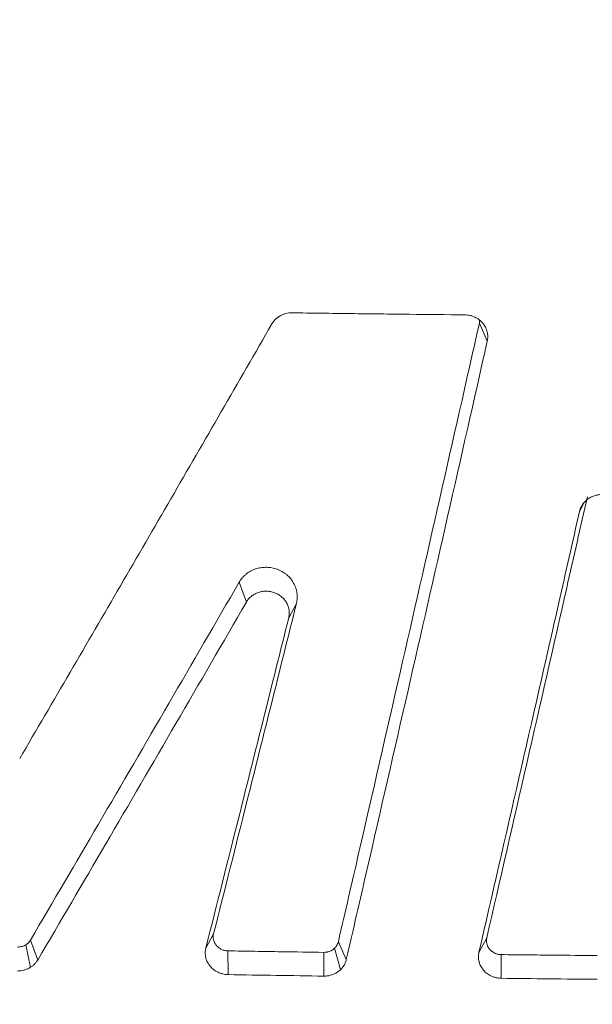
# Model space of a CAD drawing. Header units: millimetres. Extents: x -771 to 771, y -301 to 2485.
# Tile 84 of 256: x -50 to -25, y -104 to -61. Entities that reach past the tile are written whole.
import ezdxf

# ---------------------------------------------------------------- set-up
doc = ezdxf.new("R2010")
doc.units = ezdxf.units.MM
doc.layers.add('ORTHO$2', color=7, linetype='Continuous', true_color=0xffffff)

msp = doc.modelspace()

# ---------------------------------------------------------------- linework, layer by layer
at = {"layer": 'ORTHO$2', "color": 155, "linetype": 'Continuous', "lineweight": 13}
for p, q in [((-29.838, -75.391), (-30.185, -74.601)), ((-25.602, -82.477), (-25.799, -82.845)), ((-40.389, -86.819), (-40.703, -85.942)), ((-38.194, -86.872), (-38.535, -87.506)), ((-42.164, -101.98), (-41.823, -101.348)), ((-49.842, -101.624), (-49.527, -102.499)), ((-36.359, -101.693), (-36.011, -102.479)), ((-30.203, -102.165), (-29.86, -101.525)), ((-49.844, -102.818), (-50.047, -101.831)), ((-41.194, -102.097), (-41.19, -103.137)), ((-36.989, -103.201), (-36.993, -102.161)), ((-36.262, -102.916), (-36.522, -101.977)), ((-29.227, -102.259), (-29.225, -103.299))]:
    msp.add_line(p, q, dxfattribs=at)
for points, knots in [([(-116.758, 37.758), (-116.405, 32.389), (-116.056, 27.031), (-115.222, 16.344), (-114.757, 11.011), (-113.225, -4.92), (-112.02, -15.453), (-107.883, -46.795), (-104.419, -67.343), (-99.342, -92.321), (-98.296, -97.284), (-96.932, -103.436), (-96.655, -104.663), (-96.114, -107.117), (-95.819, -108.338), (-95.052, -110.741), (-94.59, -111.926), (-93.509, -114.263), (-92.882, -115.424), (-90.799, -118.755), (-89.142, -120.789), (-85.264, -124.469), (-83.05, -126.088), (-78.283, -128.689), (-75.671, -129.694), (-71.687, -130.655), (-70.339, -130.89), (-67.601, -131.175), (-66.214, -131.217), (-53.788, -131.842), (-42.717, -132.249), (-21.102, -132.775), (-10.553, -132.888), (0, -132.903)], [0, 0, 0, 0, 0.062875, 0.062875, 0.12575, 0.12575, 0.2515, 0.2515, 0.502999, 0.502999, 0.565874, 0.565874, 0.581593, 0.581593, 0.597312, 0.597312, 0.61303, 0.61303, 0.628749, 0.628749, 0.660187, 0.660187, 0.691624, 0.691624, 0.723062, 0.723062, 0.73878, 0.73878, 0.754499, 0.754499, 0.880249, 0.880249, 1, 1, 1, 1]), ([(-525.468, -53.448), (-515.255, -58.318), (-494.724, -67.759), (-463.617, -81.032), (-432.199, -93.422), (-400.471, -104.932), (-368.433, -115.563), (-336.082, -125.312), (-314.306, -131.223), (-292.425, -136.837), (-281.431, -139.495), (-259.338, -144.514), (-248.238, -146.873), (-234.296, -149.634), (-231.504, -150.176), (-228.01, -150.843), (-227.311, -150.975), (-225.912, -151.24), (-223.815, -151.634), (-216.121, -153.06), (-209.121, -154.294), (-192.307, -157.137), (-169.857, -160.611), (-136.083, -164.877), (-102.213, -168.198), (-68.245, -170.576), (-34.18, -172.007), (-11.404, -172.327), (0, -172.327)], [0, 0, 0, 0, 0.0625, 0.125, 0.1875, 0.25, 0.3125, 0.375, 0.4375, 0.4375, 0.5, 0.5, 0.5625, 0.5625, 0.578125, 0.578125, 0.582031, 0.582031, 0.585937, 0.59375, 0.625, 0.625, 0.6875, 0.75, 0.8125, 0.875, 0.9375, 1, 1, 1, 1]), ([(-525.468, -53.448), (-515.255, -58.318), (-494.724, -67.759), (-463.617, -81.032), (-432.199, -93.422), (-400.471, -104.932), (-368.433, -115.563), (-336.082, -125.312), (-314.306, -131.223), (-292.425, -136.837), (-281.431, -139.495), (-259.338, -144.514), (-248.238, -146.873), (-234.296, -149.634), (-231.504, -150.176), (-228.01, -150.843), (-227.311, -150.975), (-225.912, -151.24), (-223.815, -151.634), (-216.121, -153.06), (-209.121, -154.294), (-192.307, -157.137), (-169.857, -160.611), (-136.083, -164.877), (-102.213, -168.198), (-68.245, -170.576), (-34.18, -172.007), (-11.404, -172.327), (0, -172.327)], [0, 0, 0, 0, 0.0625, 0.125, 0.1875, 0.25, 0.3125, 0.375, 0.4375, 0.4375, 0.5, 0.5, 0.5625, 0.5625, 0.578125, 0.578125, 0.582031, 0.582031, 0.585937, 0.59375, 0.625, 0.625, 0.6875, 0.75, 0.8125, 0.875, 0.9375, 1, 1, 1, 1]), ([(0, -179.999), (-2.913, -179.996), (-5.826, -179.99), (-45.889, -179.705), (-82.947, -177.763), (-138.395, -172.333), (-156.855, -170.103), (-184.51, -166.122), (-193.73, -164.687), (-212.083, -161.619), (-221.223, -159.983), (-266.744, -151.308), (-302.59, -142.775), (-402.762, -114.165), (-465.785, -90.433), (-526.955, -61.439)], [0, 0, 0, 0, 0.015944, 0.015944, 0.219336, 0.219336, 0.321031, 0.321031, 0.371879, 0.371879, 0.422727, 0.422727, 0.626119, 0.626119, 1, 1, 1, 1]), ([(0, -179.999), (-2.913, -179.996), (-5.826, -179.99), (-45.889, -179.705), (-82.947, -177.763), (-138.395, -172.333), (-156.855, -170.103), (-184.51, -166.122), (-193.73, -164.687), (-212.083, -161.619), (-221.223, -159.983), (-266.744, -151.308), (-302.59, -142.775), (-402.762, -114.165), (-465.785, -90.433), (-526.955, -61.439)], [0, 0, 0, 0, 0.015944, 0.015944, 0.219336, 0.219336, 0.321031, 0.321031, 0.371879, 0.371879, 0.422727, 0.422727, 0.626119, 0.626119, 1, 1, 1, 1]), ([(0, -181.986), (-11.473, -181.986), (-34.387, -181.664), (-68.658, -180.222), (-102.831, -177.827), (-136.904, -174.48), (-170.88, -170.183), (-193.465, -166.683), (-210.379, -163.818), (-216.013, -162.824), (-223.05, -161.53), (-225.161, -161.139), (-227.271, -160.741), (-228.677, -160.475), (-229.381, -160.342), (-232.895, -159.67), (-235.704, -159.123), (-249.729, -156.342), (-260.895, -153.965), (-283.118, -148.91), (-294.176, -146.231), (-316.186, -140.576), (-338.089, -134.622), (-370.626, -124.801), (-402.849, -114.092), (-434.757, -102.498), (-466.351, -90.018), (-497.632, -76.648), (-518.276, -67.138), (-528.546, -62.233)], [0, 0, 0, 0, 0.0625, 0.125, 0.1875, 0.25, 0.3125, 0.375, 0.375, 0.40625, 0.40625, 0.414062, 0.417969, 0.417969, 0.421875, 0.421875, 0.4375, 0.4375, 0.5, 0.5, 0.5625, 0.5625, 0.625, 0.6875, 0.75, 0.8125, 0.875, 0.9375, 1, 1, 1, 1]), ([(0, -181.986), (-11.473, -181.986), (-34.387, -181.664), (-68.658, -180.222), (-102.831, -177.827), (-136.904, -174.48), (-170.88, -170.183), (-193.465, -166.683), (-210.379, -163.818), (-216.013, -162.824), (-223.05, -161.53), (-225.161, -161.139), (-227.271, -160.741), (-228.677, -160.475), (-229.381, -160.342), (-232.895, -159.67), (-235.704, -159.123), (-249.729, -156.342), (-260.895, -153.965), (-283.118, -148.91), (-294.176, -146.231), (-316.186, -140.576), (-338.089, -134.622), (-370.626, -124.801), (-402.849, -114.092), (-434.757, -102.498), (-466.351, -90.018), (-497.632, -76.648), (-518.276, -67.138), (-528.546, -62.233)], [0, 0, 0, 0, 0.0625, 0.125, 0.1875, 0.25, 0.3125, 0.375, 0.375, 0.40625, 0.40625, 0.414062, 0.417969, 0.417969, 0.421875, 0.421875, 0.4375, 0.4375, 0.5, 0.5, 0.5625, 0.5625, 0.625, 0.6875, 0.75, 0.8125, 0.875, 0.9375, 1, 1, 1, 1])]:
    msp.add_open_spline(points, degree=3, knots=knots, dxfattribs=at)
at = {"layer": 'ORTHO$2', "color": 155, "linetype": 'Continuous', "lineweight": 18}
for points, knots in [([(0, -132.616), (-22.026, -132.586), (-44.046, -131.965), (-68.746, -130.816), (-71.426, -130.501), (-76.631, -129.044), (-79.152, -127.972), (-86.064, -123.885), (-89.836, -120.036), (-93.751, -113.334), (-94.75, -110.994), (-96.12, -106.219), (-96.589, -103.761), (-98.208, -96.42), (-99.245, -91.485), (-104.273, -66.65), (-107.703, -46.228), (-113.17, -4.701), (-115.104, 16.443), (-116.504, 37.787)], [0, 0, 0, 0, 0.25, 0.25, 0.28125, 0.28125, 0.3125, 0.3125, 0.375, 0.375, 0.40625, 0.40625, 0.4375, 0.4375, 0.5, 0.5, 0.75, 0.75, 1, 1, 1, 1]), ([(-114.605, 37.53), (-112.066, -5.114), (-106.375, -46.998), (-97.322, -91.646), (-96.284, -96.574), (-94.664, -103.912), (-94.207, -106.374), (-92.736, -111.15), (-91.696, -113.435), (-87.595, -119.965), (-83.638, -123.654), (-76.498, -127.289), (-73.929, -128.181), (-68.633, -129.206), (-65.992, -129.245), (-42.296, -130.419), (-21.147, -130.906), (0, -130.911)], [0, 0, 0, 0, 0.5, 0.5, 0.5625, 0.5625, 0.59375, 0.59375, 0.625, 0.625, 0.6875, 0.6875, 0.71875, 0.71875, 0.75, 0.75, 1, 1, 1, 1]), ([(-30.816, -74.233), (-31.623, -74.225), (-32.429, -74.216), (-34.095, -74.197), (-34.955, -74.187), (-36.675, -74.166), (-37.534, -74.155), (-38.394, -74.143)], [0, 0, 0, 0, 0.31919, 0.31919, 0.659593, 0.659593, 1, 1, 1, 1]), ([(-36.359, -101.693), (-36.059, -100.39), (-35.759, -99.085), (-34.858, -95.161), (-34.257, -92.535), (-33.077, -87.367), (-32.499, -84.825), (-31.342, -79.725), (-30.764, -77.167), (-30.185, -74.601)], [0, 0, 0, 0, 0.146052, 0.146052, 0.438174, 0.438174, 0.719046, 0.719046, 1, 1, 1, 1]), ([(-30.816, -74.233), (-30.741, -74.234), (-30.668, -74.243), (-30.578, -74.264), (-30.56, -74.269), (-30.524, -74.279), (-30.506, -74.284), (-30.453, -74.303), (-30.385, -74.33), (-30.32, -74.364), (-30.273, -74.392), (-30.257, -74.402), (-30.227, -74.423), (-30.212, -74.433), (-30.139, -74.489), (-30.086, -74.538), (-30.028, -74.607), (-30.016, -74.621), (-29.995, -74.65), (-29.984, -74.664), (-29.954, -74.71), (-29.918, -74.771), (-29.89, -74.836), (-29.871, -74.886), (-29.865, -74.903), (-29.854, -74.937), (-29.85, -74.954), (-29.828, -75.04), (-29.818, -75.11), (-29.817, -75.198), (-29.817, -75.215), (-29.818, -75.25), (-29.819, -75.268), (-29.825, -75.321), (-29.83, -75.356), (-29.838, -75.391)], [0, 0, 0, 0, 0.125, 0.125, 0.15625, 0.15625, 0.1875, 0.1875, 0.25, 0.3125, 0.3125, 0.34375, 0.34375, 0.375, 0.375, 0.5, 0.5, 0.53125, 0.53125, 0.5625, 0.5625, 0.625, 0.6875, 0.6875, 0.71875, 0.71875, 0.75, 0.75, 0.875, 0.875, 0.90625, 0.90625, 0.9375, 0.9375, 1, 1, 1, 1]), ([(-39.274, -74.629), (-40.011, -75.912), (-40.748, -77.193), (-42.958, -81.023), (-44.43, -83.566), (-47.373, -88.632), (-48.844, -91.155), (-50.314, -93.667)], [0, 0, 0, 0, 0.200217, 0.200217, 0.600038, 0.600038, 1, 1, 1, 1]), ([(-36.011, -102.479), (-35.711, -101.176), (-35.411, -99.87), (-34.51, -95.946), (-33.909, -93.321), (-32.73, -88.154), (-32.151, -85.612), (-30.995, -80.514), (-30.417, -77.956), (-29.838, -75.391)], [0, 0, 0, 0, 0.146072, 0.146072, 0.438234, 0.438234, 0.719076, 0.719076, 1, 1, 1, 1]), ([(-25.455, -82.203), (-25.757, -83.536), (-26.058, -84.867), (-26.944, -88.768), (-27.527, -91.331), (-28.694, -96.441), (-29.277, -98.988), (-29.86, -101.525)], [0, 0, 0, 0, 0.205289, 0.205289, 0.602585, 0.602585, 1, 1, 1, 1]), ([(-25.799, -82.845), (-25.787, -82.792), (-25.77, -82.741), (-25.738, -82.667), (-25.727, -82.643), (-25.701, -82.596), (-25.687, -82.572), (-25.642, -82.504), (-25.608, -82.462), (-25.552, -82.402), (-25.532, -82.383), (-25.491, -82.347), (-25.469, -82.329), (-25.403, -82.279), (-25.356, -82.249), (-25.283, -82.211), (-25.257, -82.199), (-25.206, -82.177), (-25.179, -82.167), (-25.099, -82.14), (-24.99, -82.114), (-24.878, -82.105), (-24.821, -82.106)], [0, 0, 0, 0, 0.125, 0.125, 0.1875, 0.1875, 0.25, 0.25, 0.375, 0.375, 0.4375, 0.4375, 0.5, 0.5, 0.625, 0.625, 0.6875, 0.6875, 0.75, 0.75, 0.875, 1, 1, 1, 1]), ([(-25.799, -82.845), (-26.1, -84.178), (-26.402, -85.509), (-27.287, -89.409), (-27.87, -91.972), (-29.037, -97.081), (-29.62, -99.627), (-30.203, -102.165)], [0, 0, 0, 0, 0.205314, 0.205314, 0.602598, 0.602598, 1, 1, 1, 1]), ([(-40.703, -85.942), (-40.664, -85.875), (-40.619, -85.812), (-40.543, -85.725), (-40.516, -85.696), (-40.474, -85.656), (-40.46, -85.643), (-40.43, -85.617), (-40.415, -85.604), (-40.338, -85.542), (-40.273, -85.498), (-40.169, -85.441), (-40.134, -85.424), (-40.061, -85.392), (-40.023, -85.377), (-39.909, -85.339), (-39.831, -85.32), (-39.711, -85.302), (-39.671, -85.298), (-39.61, -85.294), (-39.59, -85.293), (-39.549, -85.292), (-39.529, -85.292), (-39.428, -85.294), (-39.347, -85.301), (-39.228, -85.323), (-39.188, -85.332), (-39.109, -85.354), (-39.071, -85.366), (-38.957, -85.408), (-38.885, -85.443), (-38.798, -85.493), (-38.781, -85.504), (-38.747, -85.525), (-38.73, -85.537), (-38.681, -85.572), (-38.649, -85.596), (-38.558, -85.673), (-38.502, -85.728), (-38.439, -85.804), (-38.427, -85.819), (-38.403, -85.851), (-38.391, -85.867), (-38.358, -85.915), (-38.337, -85.948), (-38.28, -86.049), (-38.249, -86.12), (-38.218, -86.211), (-38.212, -86.23), (-38.201, -86.267), (-38.196, -86.286), (-38.183, -86.342), (-38.176, -86.379), (-38.16, -86.492), (-38.157, -86.568), (-38.162, -86.684), (-38.166, -86.722), (-38.177, -86.797), (-38.184, -86.835), (-38.194, -86.872)], [0, 0, 0, 0, 0.0625, 0.0625, 0.09375, 0.09375, 0.109375, 0.109375, 0.125, 0.125, 0.1875, 0.1875, 0.21875, 0.21875, 0.25, 0.25, 0.3125, 0.3125, 0.34375, 0.34375, 0.359375, 0.359375, 0.375, 0.375, 0.4375, 0.4375, 0.46875, 0.46875, 0.5, 0.5, 0.5625, 0.5625, 0.578125, 0.578125, 0.59375, 0.59375, 0.625, 0.625, 0.6875, 0.6875, 0.703125, 0.703125, 0.71875, 0.71875, 0.75, 0.75, 0.8125, 0.8125, 0.828125, 0.828125, 0.84375, 0.84375, 0.875, 0.875, 0.9375, 0.9375, 0.96875, 0.96875, 1, 1, 1, 1]), ([(-49.842, -101.624), (-48.849, -99.934), (-47.856, -98.239), (-45.836, -94.783), (-44.81, -93.022), (-42.757, -89.49), (-41.73, -87.718), (-40.703, -85.942)], [0, 0, 0, 0, 0.326297, 0.326297, 0.663119, 0.663119, 1, 1, 1, 1]), ([(-38.535, -87.506), (-38.521, -87.451), (-38.513, -87.395), (-38.509, -87.311), (-38.509, -87.283), (-38.511, -87.241), (-38.511, -87.227), (-38.514, -87.198), (-38.516, -87.184), (-38.526, -87.114), (-38.539, -87.059), (-38.566, -86.978), (-38.576, -86.952), (-38.599, -86.899), (-38.612, -86.873), (-38.655, -86.798), (-38.688, -86.75), (-38.743, -86.684), (-38.763, -86.662), (-38.794, -86.631), (-38.805, -86.621), (-38.827, -86.601), (-38.838, -86.591), (-38.894, -86.544), (-38.942, -86.51), (-39.019, -86.465), (-39.045, -86.451), (-39.1, -86.425), (-39.127, -86.414), (-39.211, -86.383), (-39.268, -86.367), (-39.342, -86.354), (-39.357, -86.351), (-39.387, -86.347), (-39.402, -86.345), (-39.447, -86.341), (-39.477, -86.339), (-39.566, -86.338), (-39.626, -86.341), (-39.714, -86.355), (-39.744, -86.36), (-39.802, -86.374), (-39.83, -86.383), (-39.914, -86.411), (-39.968, -86.434), (-40.032, -86.469), (-40.045, -86.477), (-40.07, -86.492), (-40.107, -86.516), (-40.142, -86.541), (-40.21, -86.596), (-40.251, -86.635), (-40.327, -86.723), (-40.36, -86.769), (-40.389, -86.819)], [0, 0, 0, 0, 0.0625, 0.0625, 0.09375, 0.09375, 0.109375, 0.109375, 0.125, 0.125, 0.1875, 0.1875, 0.21875, 0.21875, 0.25, 0.25, 0.3125, 0.3125, 0.34375, 0.34375, 0.359375, 0.359375, 0.375, 0.375, 0.4375, 0.4375, 0.46875, 0.46875, 0.5, 0.5, 0.5625, 0.5625, 0.578125, 0.578125, 0.59375, 0.59375, 0.625, 0.625, 0.6875, 0.6875, 0.71875, 0.71875, 0.75, 0.75, 0.8125, 0.8125, 0.828125, 0.828125, 0.84375, 0.875, 0.875, 0.9375, 0.9375, 1, 1, 1, 1]), ([(-49.527, -102.499), (-48.534, -100.809), (-47.541, -99.113), (-45.522, -95.658), (-44.496, -93.897), (-42.443, -90.366), (-41.416, -88.595), (-40.389, -86.819)], [0, 0, 0, 0, 0.326343, 0.326343, 0.663142, 0.663142, 1, 1, 1, 1]), ([(-38.194, -86.872), (-38.555, -88.324), (-38.917, -89.773), (-39.64, -92.665), (-40.002, -94.108), (-40.85, -97.487), (-41.337, -99.42), (-41.823, -101.348)], [0, 0, 0, 0, 0.298845, 0.298845, 0.59769, 0.59769, 1, 1, 1, 1]), ([(-38.535, -87.506), (-38.897, -88.957), (-39.258, -90.406), (-39.982, -93.298), (-40.343, -94.741), (-41.191, -98.12), (-41.678, -100.053), (-42.164, -101.98)], [0, 0, 0, 0, 0.298882, 0.298882, 0.597764, 0.597764, 1, 1, 1, 1]), ([(-41.823, -101.348), (-41.834, -101.392), (-41.839, -101.437), (-41.839, -101.504), (-41.838, -101.527), (-41.833, -101.572), (-41.829, -101.594), (-41.813, -101.66), (-41.797, -101.703), (-41.756, -101.786), (-41.73, -101.825), (-41.686, -101.878), (-41.669, -101.895), (-41.644, -101.92), (-41.635, -101.927), (-41.616, -101.943), (-41.607, -101.95), (-41.56, -101.986), (-41.519, -102.011), (-41.431, -102.052), (-41.385, -102.067), (-41.315, -102.084), (-41.291, -102.088), (-41.242, -102.094), (-41.218, -102.096), (-41.194, -102.097)], [0, 0, 0, 0, 0.125, 0.125, 0.1875, 0.1875, 0.25, 0.25, 0.375, 0.375, 0.5, 0.5, 0.5625, 0.5625, 0.59375, 0.59375, 0.625, 0.625, 0.75, 0.75, 0.875, 0.875, 0.9375, 0.9375, 1, 1, 1, 1]), ([(-50.412, -101.929), (-50.382, -101.929), (-50.324, -101.927), (-50.268, -101.917), (-50.212, -101.903), (-50.184, -101.895), (-50.131, -101.875), (-50.08, -101.851), (-50.032, -101.822), (-49.986, -101.789), (-49.964, -101.771), (-49.924, -101.733), (-49.906, -101.713), (-49.872, -101.67), (-49.856, -101.648), (-49.842, -101.624)], [0, 0, 0, 0, 0.125, 0.25, 0.25, 0.375, 0.375, 0.5, 0.625, 0.625, 0.75, 0.75, 0.875, 0.875, 1, 1, 1, 1]), ([(-36.993, -102.161), (-36.955, -102.161), (-36.919, -102.159), (-36.865, -102.151), (-36.847, -102.147), (-36.812, -102.139), (-36.794, -102.134), (-36.742, -102.117), (-36.709, -102.104), (-36.661, -102.079), (-36.646, -102.07), (-36.615, -102.052), (-36.6, -102.042), (-36.557, -102.01), (-36.531, -101.987), (-36.495, -101.949), (-36.483, -101.936), (-36.461, -101.909), (-36.451, -101.895), (-36.422, -101.852), (-36.405, -101.822), (-36.378, -101.759), (-36.367, -101.727), (-36.359, -101.693)], [0, 0, 0, 0, 0.125, 0.125, 0.1875, 0.1875, 0.25, 0.25, 0.375, 0.375, 0.4375, 0.4375, 0.5, 0.5, 0.625, 0.625, 0.6875, 0.6875, 0.75, 0.75, 0.875, 0.875, 1, 1, 1, 1]), ([(-29.86, -101.525), (-29.87, -101.569), (-29.874, -101.613), (-29.873, -101.68), (-29.871, -101.702), (-29.865, -101.747), (-29.861, -101.769), (-29.844, -101.834), (-29.828, -101.876), (-29.802, -101.927), (-29.796, -101.937), (-29.785, -101.956), (-29.766, -101.985), (-29.745, -102.013), (-29.715, -102.047), (-29.699, -102.064), (-29.674, -102.088), (-29.665, -102.096), (-29.647, -102.111), (-29.637, -102.118), (-29.59, -102.153), (-29.549, -102.177), (-29.495, -102.202), (-29.484, -102.206), (-29.462, -102.215), (-29.45, -102.219), (-29.417, -102.231), (-29.371, -102.244), (-29.324, -102.252), (-29.288, -102.256), (-29.275, -102.257), (-29.251, -102.259), (-29.239, -102.259), (-29.227, -102.259)], [0, 0, 0, 0, 0.125, 0.125, 0.1875, 0.1875, 0.25, 0.25, 0.375, 0.375, 0.40625, 0.40625, 0.4375, 0.5, 0.5, 0.5625, 0.5625, 0.59375, 0.59375, 0.625, 0.625, 0.75, 0.75, 0.78125, 0.78125, 0.8125, 0.8125, 0.875, 0.9375, 0.9375, 0.96875, 0.96875, 1, 1, 1, 1]), ([(-41.19, -103.137), (-41.228, -103.136), (-41.265, -103.133), (-41.339, -103.124), (-41.376, -103.117), (-41.431, -103.105), (-41.449, -103.1), (-41.485, -103.089), (-41.503, -103.084), (-41.556, -103.065), (-41.625, -103.037), (-41.69, -103.003), (-41.738, -102.974), (-41.754, -102.964), (-41.785, -102.944), (-41.8, -102.933), (-41.873, -102.878), (-41.926, -102.828), (-41.984, -102.759), (-41.996, -102.745), (-42.017, -102.716), (-42.028, -102.701), (-42.057, -102.656), (-42.093, -102.594), (-42.121, -102.529), (-42.139, -102.48), (-42.145, -102.463), (-42.155, -102.429), (-42.16, -102.412), (-42.18, -102.327), (-42.189, -102.258), (-42.189, -102.171), (-42.188, -102.153), (-42.186, -102.118), (-42.185, -102.101), (-42.179, -102.049), (-42.172, -102.014), (-42.164, -101.98)], [0, 0, 0, 0, 0.0625, 0.0625, 0.125, 0.125, 0.15625, 0.15625, 0.1875, 0.1875, 0.25, 0.3125, 0.3125, 0.34375, 0.34375, 0.375, 0.375, 0.5, 0.5, 0.53125, 0.53125, 0.5625, 0.5625, 0.625, 0.6875, 0.6875, 0.71875, 0.71875, 0.75, 0.75, 0.875, 0.875, 0.90625, 0.90625, 0.9375, 0.9375, 1, 1, 1, 1]), ([(-41.194, -102.097), (-40.803, -102.103), (-40.412, -102.109), (-39.63, -102.121), (-39.239, -102.127), (-38.229, -102.143), (-37.611, -102.152), (-36.993, -102.161)], [0, 0, 0, 0, 0.279246, 0.279246, 0.558492, 0.558492, 1, 1, 1, 1]), ([(-29.225, -103.299), (-29.299, -103.298), (-29.373, -103.289), (-29.463, -103.269), (-29.481, -103.264), (-29.517, -103.254), (-29.535, -103.249), (-29.587, -103.231), (-29.656, -103.204), (-29.721, -103.17), (-29.768, -103.143), (-29.783, -103.133), (-29.814, -103.113), (-29.829, -103.102), (-29.902, -103.048), (-29.955, -103), (-30.013, -102.932), (-30.024, -102.919), (-30.046, -102.89), (-30.057, -102.876), (-30.087, -102.831), (-30.123, -102.771), (-30.151, -102.707), (-30.17, -102.659), (-30.176, -102.642), (-30.186, -102.609), (-30.191, -102.592), (-30.213, -102.508), (-30.222, -102.439), (-30.224, -102.354), (-30.224, -102.336), (-30.222, -102.302), (-30.221, -102.284), (-30.216, -102.233), (-30.21, -102.198), (-30.203, -102.165)], [0, 0, 0, 0, 0.125, 0.125, 0.15625, 0.15625, 0.1875, 0.1875, 0.25, 0.3125, 0.3125, 0.34375, 0.34375, 0.375, 0.375, 0.5, 0.5, 0.53125, 0.53125, 0.5625, 0.5625, 0.625, 0.6875, 0.6875, 0.71875, 0.71875, 0.75, 0.75, 0.875, 0.875, 0.90625, 0.90625, 0.9375, 0.9375, 1, 1, 1, 1]), ([(-49.527, -102.499), (-49.548, -102.535), (-49.596, -102.605), (-49.654, -102.667), (-49.701, -102.711), (-49.717, -102.726), (-49.75, -102.753), (-49.767, -102.766), (-49.82, -102.804), (-49.856, -102.827), (-49.914, -102.857), (-49.933, -102.867), (-49.973, -102.885), (-49.994, -102.894), (-50.056, -102.917), (-50.14, -102.943), (-50.227, -102.958), (-50.294, -102.966), (-50.317, -102.967), (-50.362, -102.969), (-50.384, -102.97), (-50.407, -102.969)], [0, 0, 0, 0, 0.125, 0.25, 0.25, 0.3125, 0.3125, 0.375, 0.375, 0.5, 0.5, 0.5625, 0.5625, 0.625, 0.625, 0.75, 0.875, 0.875, 0.9375, 0.9375, 1, 1, 1, 1]), ([(-36.011, -102.479), (-36.023, -102.531), (-36.04, -102.581), (-36.072, -102.654), (-36.083, -102.677), (-36.109, -102.724), (-36.123, -102.747), (-36.168, -102.814), (-36.202, -102.855), (-36.258, -102.913), (-36.278, -102.932), (-36.319, -102.968), (-36.341, -102.985), (-36.407, -103.034), (-36.453, -103.063), (-36.527, -103.1), (-36.552, -103.112), (-36.604, -103.133), (-36.631, -103.143), (-36.711, -103.169), (-36.819, -103.194), (-36.932, -103.202), (-36.989, -103.201)], [0, 0, 0, 0, 0.125, 0.125, 0.1875, 0.1875, 0.25, 0.25, 0.375, 0.375, 0.4375, 0.4375, 0.5, 0.5, 0.625, 0.625, 0.6875, 0.6875, 0.75, 0.75, 0.875, 1, 1, 1, 1]), ([(-29.227, -102.259), (-28.847, -102.264), (-28.466, -102.268), (-27.705, -102.276), (-27.325, -102.28), (-26.304, -102.29), (-25.663, -102.296), (-25.022, -102.302)], [0, 0, 0, 0, 0.271391, 0.271391, 0.542783, 0.542783, 1, 1, 1, 1])]:
    msp.add_open_spline(points, degree=3, knots=knots, dxfattribs=at)
for points in [[(-39.274, -74.629), (-39.101, -74.328), (-38.759, -74.138), (-38.394, -74.143)], [(-30.185, -74.601), (-30.176, -74.557), (-30.171, -74.513), (-30.172, -74.469)], [(-41.19, -103.137), (-39.79, -103.159), (-38.39, -103.181), (-36.989, -103.201)], [(-29.225, -103.299), (-27.823, -103.314), (-26.421, -103.328), (-25.019, -103.341)]]:
    msp.add_open_spline(points, degree=3, dxfattribs=at)

doc.saveas('drawing.dxf')
